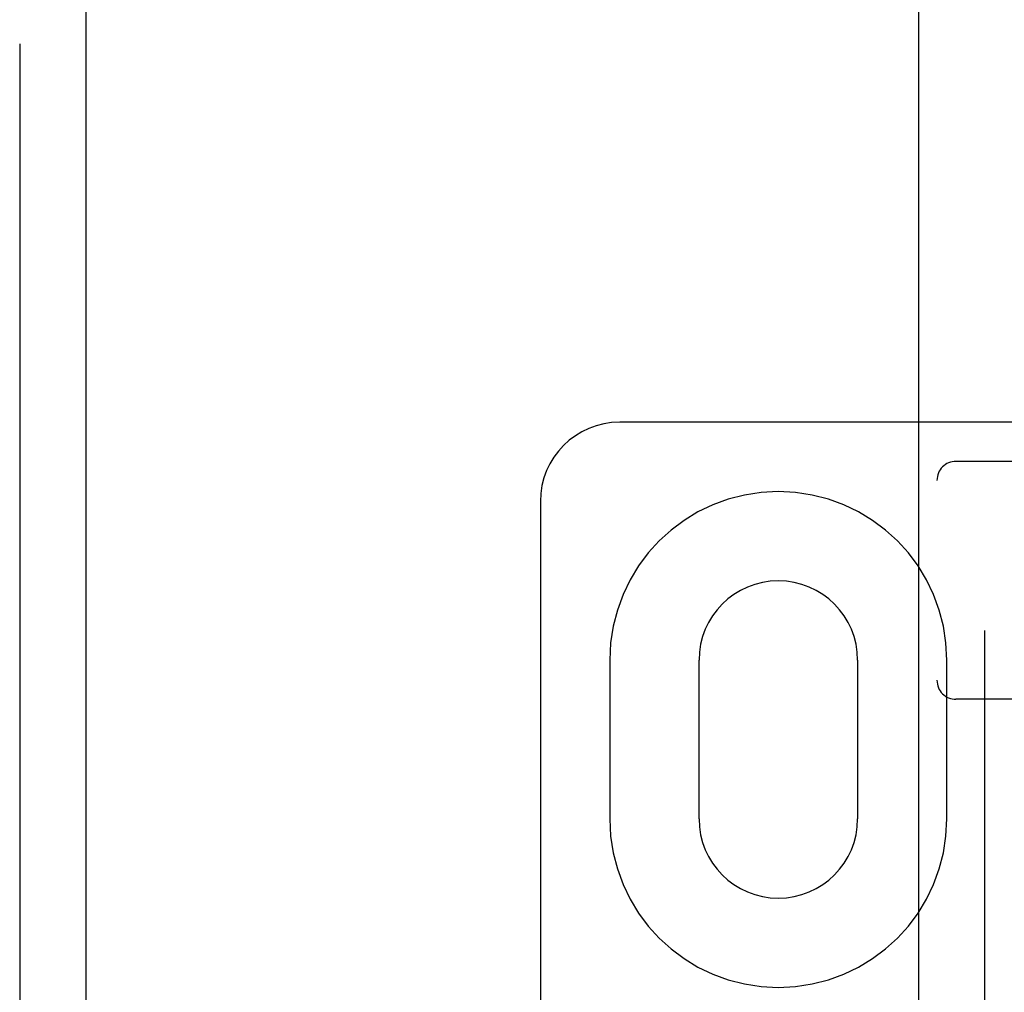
# Model space of a CAD drawing. Header units: inches. Extents: x 0 to 283, y 0 to 183.
# Tile 60 of 82: x 85.98 to 87.53, y 97.92 to 99.45. Entities that reach past the tile are written whole.
import ezdxf

# ---------------------------------------------------------------- set-up
doc = ezdxf.new("R2010")
doc.units = ezdxf.units.IN
doc.header["$LTSCALE"] = 15.583333
doc.header["$MEASUREMENT"] = 0
doc.linetypes.add('HIDDEN', pattern=[0.2, 0.1, -0.1])
for name, color, linetype in [('DEFAULT_2', 8, 'HIDDEN'), ('MAIN_OR_RIGHT_DOOR_ASSEMBLY', 7, 'CONTINUOUS'), ('SECONDARY_OR_LEFT_DOOR_ASSEMBLY', 7, 'CONTINUOUS')]:
    doc.layers.add(name, color=color, linetype=linetype)

msp = doc.modelspace()

# ---------------------------------------------------------------- linework, layer by layer
at = {"layer": 'DEFAULT_2', "color": 8, "linetype": 'HIDDEN'}
for p, q in [((88.4211, 98.8156), (86.9211, 98.8156)), ((87.8911, 98.7539), (87.4511, 98.7539)), ((87.4211, 93.2234), (87.4211, 98.7239)), ((86.7961, 98.6906), (86.7961, 93.6906)), ((86.9054, 98.4406), (86.9054, 98.1906)), ((87.0461, 98.1906), (87.0461, 98.4406)), ((87.2961, 98.4406), (87.2961, 98.1906)), ((87.4367, 98.1906), (87.4367, 98.4406)), ((87.8911, 98.3789), (87.4511, 98.3789))]:
    msp.add_line(p, q, dxfattribs=at)
for centre, radius, start, end in [((86.9211, 98.6906), 0.125, 90, 180), ((87.4511, 98.7239), 0.03, 90, 180), ((87.1711, 98.4406), 0.2656, 0, 180), ((87.1711, 98.4406), 0.125, 0, 180), ((87.4511, 98.4089), 0.03, 180, 270), ((87.1711, 98.1906), 0.2656, 180, 360), ((87.1711, 98.1906), 0.125, 180, 360)]:
    msp.add_arc(centre, radius, start, end, dxfattribs=at)
at = {"layer": 'MAIN_OR_RIGHT_DOOR_ASSEMBLY', "color": 8, "linetype": 'HIDDEN'}
msp.add_line((87.4961, 104.7206), (87.4961, 87.9106), dxfattribs=at)
at = {"layer": 'MAIN_OR_RIGHT_DOOR_ASSEMBLY', "color": 3, "linetype": 'Continuous'}
msp.add_line((87.3921, 104.5656), (87.3921, 88.0656), dxfattribs=at)
at = {"layer": 'SECONDARY_OR_LEFT_DOOR_ASSEMBLY', "color": 8, "linetype": 'HIDDEN'}
msp.add_line((85.9756, 127.4616), (85.9756, 65.1696), dxfattribs=at)
at = {"layer": 'SECONDARY_OR_LEFT_DOOR_ASSEMBLY', "color": 3, "linetype": 'Continuous'}
msp.add_line((86.0796, 127.4616), (86.0796, 65.1696), dxfattribs=at)

doc.saveas('drawing.dxf')
